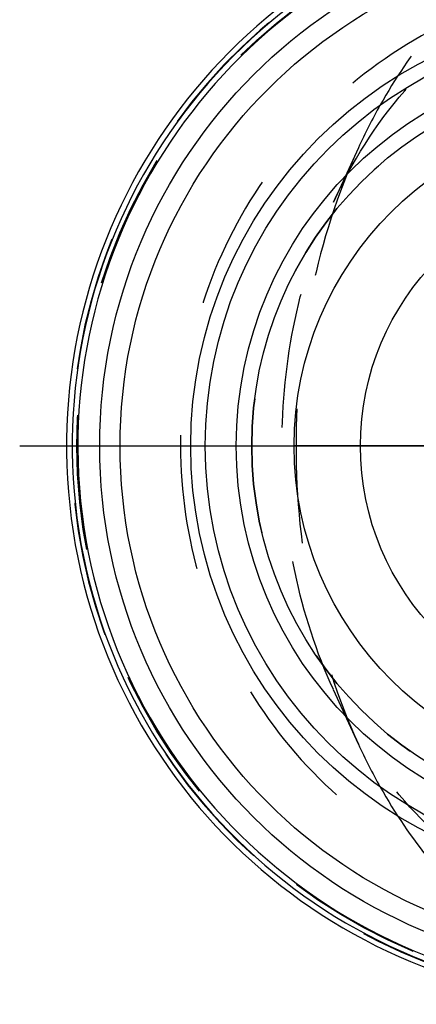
# Model space of a CAD drawing. Header units: millimetres. Extents: x 454.5 to 545.1, y 460.3 to 539.7.
# Tile 1 of 52: x 454.5 to 473.6, y 465.3 to 512.9. Entities that reach past the tile are written whole.
import ezdxf

# ---------------------------------------------------------------- set-up
doc = ezdxf.new("R2010")
doc.units = ezdxf.units.MM
doc.header["$LTSCALE"] = 65.185185
doc.linetypes.add('CENTER', pattern=[0.6, 0.375, -0.075, 0.075, -0.075])
doc.linetypes.add('HIDDEN', pattern=[0.2, 0.1, -0.1])
for name, color, linetype in [('ACHSEN_S', 7, 'CONTINUOUS'), ('KOERPER', 7, 'CONTINUOUS'), ('KONST.EL_MIT_GEO', 7, 'CONTINUOUS'), ('KURVEN', 7, 'CONTINUOUS')]:
    doc.layers.add(name, color=color, linetype=linetype)

msp = doc.modelspace()

# ---------------------------------------------------------------- linework, layer by layer
at = {"layer": 'ACHSEN_S', "color": 2, "linetype": 'CENTER'}
msp.add_line((454.468, 492.295), (545.076, 492.295), dxfattribs=at)
at = {"layer": 'KOERPER', "color": 8, "linetype": 'HIDDEN'}
for p, q in [((470.837, 506.71), (469.631, 504.079)), ((470.837, 477.879), (469.631, 480.51))]:
    msp.add_line(p, q, dxfattribs=at)
for centre, radius, start, end in [((483.732, 492.295), 18.05, 90, 269.9999), ((496.425, 495.006), 28.138, 150.6717, 155.4197), ((496.779, 489.763), 28.534, 204.6133, 209.2953)]:
    msp.add_arc(centre, radius, start, end, dxfattribs=at)
for points, knots in [([(483.793, 518.504), (482.616, 518.255), (480.256, 517.418), (477.036, 515.297), (474.169, 512.38), (472.601, 510.046), (471.894, 508.788)], [0, 0, 0, 0, 0.228531, 0.469269, 0.726048, 1, 1, 1, 1]), ([(470.837, 506.71), (469.829, 504.512), (468.317, 499.761), (467.57, 492.295), (468.317, 484.828), (469.829, 480.078), (470.837, 477.879)], [0, 0, 0, 0, 0.244929, 0.5, 0.755071, 1, 1, 1, 1]), ([(471.894, 475.801), (472.601, 474.543), (474.169, 472.209), (477.036, 469.292), (480.256, 467.171), (482.616, 466.334), (483.793, 466.085)], [0, 0, 0, 0, 0.273952, 0.530731, 0.771469, 1, 1, 1, 1])]:
    msp.add_open_spline(points, degree=3, knots=knots, dxfattribs=at)
at = {"layer": 'KONST.EL_MIT_GEO', "color": 8, "linetype": 'HIDDEN'}
msp.add_circle((483.732, 492.295), 26.5, dxfattribs=at)
at = {"layer": 'KONST.EL_MIT_GEO', "color": 7, "linetype": 'Continuous'}
for radius in [25.394, 24.412, 21, 20.3, 18.8, 18.05]:
    msp.add_circle((483.732, 492.295), radius, dxfattribs=at)
for radius, start, end in [(27, 102.1852, 77.8148), (26.724, 102.1852, 77.8148), (26.453, 101.5521, 78.452)]:
    msp.add_arc((483.732, 492.295), radius, start, end, dxfattribs=at)
at = {"layer": 'KONST.EL_MIT_GEO', "color": 8, "linetype": 'HIDDEN'}
msp.add_arc((483.732, 492.295), 26.75, 102.1761, 77.8239, dxfattribs=at)
for points, knots in [([(476.11, 513.239), (474.088, 512.358), (470.265, 510.014), (465.773, 505.025), (462.898, 498.948), (461.91, 492.295), (462.898, 485.642), (465.773, 479.565), (470.265, 474.576), (474.087, 472.231), (476.11, 471.351)], [0, 0, 0, 0, 0.124875, 0.249859, 0.374913, 0.5, 0.625087, 0.750141, 0.875125, 1, 1, 1, 1]), ([(469.631, 504.079), (470.521, 506.019), (472.716, 509.555), (475.913, 512.265), (477.622, 513.239)], [0, 0, 0, 0, 0.520476, 1, 1, 1, 1]), ([(469.631, 480.511), (468.803, 482.316), (467.554, 486.196), (466.935, 492.295), (467.554, 498.393), (468.803, 502.273), (469.631, 504.079)], [0, 0, 0, 0, 0.245965, 0.5, 0.754035, 1, 1, 1, 1]), ([(477.621, 471.351), (475.913, 472.325), (472.716, 475.034), (470.521, 478.57), (469.631, 480.511)], [0, 0, 0, 0, 0.479525, 1, 1, 1, 1])]:
    msp.add_open_spline(points, degree=3, knots=knots, dxfattribs=at)
at = {"layer": 'KURVEN', "color": 40, "linetype": 'Continuous'}
msp.add_line((501.782, 492.295), (467.732, 492.295), dxfattribs=at)
for radius in [16, 12.8]:
    msp.add_circle((483.732, 492.295), radius, dxfattribs=at)

doc.saveas('drawing.dxf')
